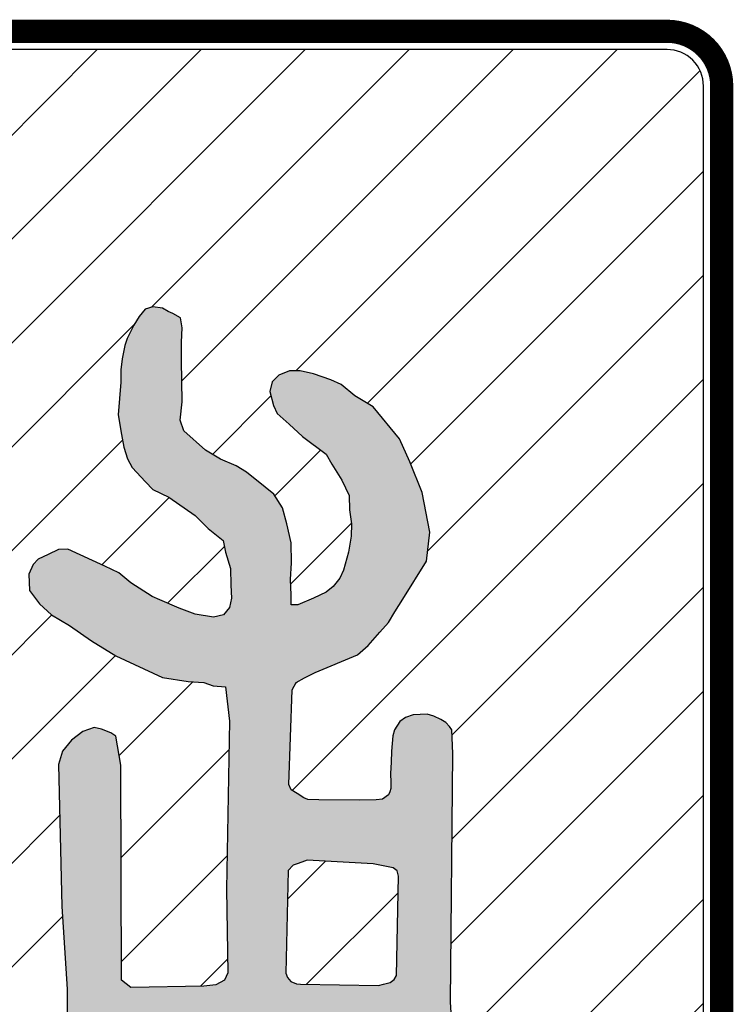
# Model space of a CAD drawing. Extents: x 475446 to 490894, y 3788879 to 3821323.
# Tile 46 of 75: x 484726.36 to 484729.44, y 3818433.73 to 3818437.98. Entities that reach past the tile are written whole.
import ezdxf

# ---------------------------------------------------------------- set-up
doc = ezdxf.new("R2010")
doc.units = 0
doc.header["$LTSCALE"] = 0.5
doc.layers.get('0').update_dxf_attribs({"linetype": 'CONTINUOUS'})
doc.layers.add('TK-PUBLIC', color=7, linetype='CONTINUOUS')
pattern_1 = [(45, (485181.9216356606, 3817979.207602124), (-0.4490128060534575, 0.4490128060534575), [])]

# ---------------------------------------------------------------- blocks, each defined once
blk = doc.blocks.new('02')
h = blk.add_hatch()
h.set_pattern_fill('ANSI31', color=256, scale=0.4)
h.set_pattern_definition(pattern_1)
edge = h.paths.add_edge_path()
edge.add_line((485111.6942535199, 3818307.058824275), (485111.6942535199, 3818322.176979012))
edge.add_arc((485111.3792919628, 3818322.176979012), 0.3149615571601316, 0, 89.99999997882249)
edge.add_line((485111.3792919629, 3818322.49194057), (485092.3241177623, 3818322.49194057))
edge.add_arc((485092.3241177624, 3818322.176979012), 0.314961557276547, 90.00000002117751, 180)
edge.add_line((485092.0091562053, 3818322.176979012), (485092.0091562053, 3818307.058824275))
edge.add_arc((485092.3241177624, 3818307.058824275), 0.3149615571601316, 180, 269.9999999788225)
edge.add_line((485092.3241177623, 3818306.743862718), (485111.3792919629, 3818306.743862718))
edge.add_arc((485111.3792919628, 3818307.058824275), 0.314961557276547, 270.0000000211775, 360)
h.paths.add_polyline_path([(485106.8715060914, 3818320.249691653), (485106.8208253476, 3818320.18805033), (485106.7741702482, 3818320.112751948), (485106.7167942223, 3818319.998045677), (485106.6952676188, 3818319.937099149), (485106.6737410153, 3818319.822371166), (485106.6629777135, 3818319.725577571), (485106.6629777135, 3818319.621597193), (485106.6378492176, 3818319.337968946), (485106.6665796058, 3818319.169481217), (485106.6880638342, 3818319.058335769), (485106.7203537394, 3818318.957959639), (485106.7598050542, 3818318.88268297), (485106.8745994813, 3818318.760789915), (485106.9391369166, 3818318.692678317), (485107.0754579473, 3818318.628149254), (485107.3050468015, 3818318.4696492), (485107.4162393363, 3818318.358525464), (485107.5453565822, 3818318.254566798), (485107.5668831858, 3818318.154168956), (485107.6098940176, 3818318.010780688), (485107.6134959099, 3818317.867370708), (485107.6170978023, 3818317.75622526), (485107.5991730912, 3818317.67378352), (485107.5489584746, 3818317.612836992), (485107.4628520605, 3818317.591320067), (485107.3050468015, 3818317.616419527), (485107.1651662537, 3818317.670200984), (485107.0001572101, 3818317.741895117), (485106.9320178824, 3818317.770577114), (485106.7490841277, 3818317.888887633), (485106.6450953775, 3818317.974911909), (485106.5231395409, 3818318.032275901), (485106.2039271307, 3818318.179268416), (485106.124982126, 3818318.175685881), (485106.0353161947, 3818318.132673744), (485105.9492521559, 3818318.093222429), (485105.9061989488, 3818318.046627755), (485105.8667476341, 3818317.964164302), (485105.8739514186, 3818317.820754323), (485105.9600154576, 3818317.70604805), (485106.064046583, 3818317.612836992), (485106.2182499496, 3818317.519625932), (485106.4083451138, 3818317.386963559), (485106.6199668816, 3818317.257905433), (485107.0216838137, 3818317.071483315), (485107.2440688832, 3818317.035636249), (485107.3803475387, 3818317.028471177), (485107.4592501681, 3818316.999789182), (485107.5668831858, 3818316.989041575), (485107.5991730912, 3818316.693992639), (485107.5750616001, 3818315.243239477), (485107.5865452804, 3818314.520783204), (485107.5578572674, 3818314.457708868), (485107.4832769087, 3818314.417584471), (485107.380008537, 3818314.406098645), (485106.7489993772, 3818314.394634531), (485106.668698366, 3818314.457708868), (485106.6629777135, 3818316.315459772), (485106.6176786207, 3818316.564500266), (485106.5749220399, 3818316.593746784), (485106.4939430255, 3818316.625207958), (485106.4309734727, 3818316.638713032), (485106.3342308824, 3818316.604972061), (485106.2374882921, 3818316.528522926), (485106.1587551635, 3818316.436354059), (485106.1250245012, 3818316.319433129), (485106.1515090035, 3818315.094444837), (485106.1975284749, 3818314.381281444), (485106.1975284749, 3818313.58658823), (485106.1975284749, 3818312.76414665), (485106.1053200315, 3818311.974946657), (485106.0305277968, 3818311.302037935), (485105.8577217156, 3818310.259454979), (485105.6966111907, 3818309.586546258), (485105.6621177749, 3818309.235718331), (485105.6793644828, 3818309.040177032), (485105.713900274, 3818308.942406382), (485105.8002185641, 3818308.879136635), (485105.9383193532, 3818308.896397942), (485106.082140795, 3818308.95966769), (485106.2951185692, 3818309.287849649), (485106.421693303, 3818309.937743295), (485106.542505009, 3818310.742923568), (485106.6518330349, 3818311.34222747), (485106.6575960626, 3818311.836834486), (485106.6606047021, 3818312.091932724), (485106.6662406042, 3818312.123003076), (485106.6775547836, 3818312.148428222), (485106.695945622, 3818312.176675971), (485106.7920102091, 3818312.192200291), (485106.9107031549, 3818312.196455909), (485107.1381732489, 3818312.197867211), (485107.2356785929, 3818312.202101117), (485107.4122984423, 3818312.199278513), (485107.4518768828, 3818312.199278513), (485107.5169228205, 3818312.177479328), (485107.5226010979, 3818312.13214397), (485107.5268386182, 3818312.081141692), (485107.5548910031, 3818309.18478119), (485107.5548910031, 3818308.918197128), (485107.5548910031, 3818308.790702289), (485107.5548910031, 3818308.709585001), (485107.5548910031, 3818308.553104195), (485107.601249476, 3818308.454595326), (485107.6766349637, 3818308.373456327), (485107.7751996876, 3818308.33287597), (485107.8853752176, 3818308.29811452), (485107.9723291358, 3818308.303911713), (485108.0650884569, 3818308.431406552), (485108.117294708, 3818308.55890139), (485108.1346685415, 3818308.651634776), (485108.096700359, 3818312.079730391), (485108.1012345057, 3818312.10928088), (485108.123947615, 3818312.1547248), (485108.1671703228, 3818312.177457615), (485108.2603957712, 3818312.193351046), (485108.7131324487, 3818312.204619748), (485108.9336953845, 3818312.195522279), (485109.0610328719, 3818312.181886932), (485109.0860342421, 3818312.127345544), (485109.0928566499, 3818312.068266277), (485109.0928566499, 3818311.961441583), (485109.1308672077, 3818311.099179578), (485109.1449357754, 3818310.890676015), (485109.1777341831, 3818310.665757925), (485109.2058713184, 3818310.401019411), (485109.2296014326, 3818310.145747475), (485109.3084616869, 3818309.577622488), (485109.3375734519, 3818309.45040991), (485109.399356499, 3818309.203258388), (485109.450291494, 3818309.105118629), (485109.4866494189, 3818309.025173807), (485109.5339401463, 3818308.937933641), (485109.6684814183, 3818308.89796123), (485109.7993784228, 3818308.890687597), (485109.8793828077, 3818308.934307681), (485109.9229868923, 3818309.068793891), (485109.8148453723, 3818309.912014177), (485109.7792925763, 3818310.168154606), (485109.7039918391, 3818310.600295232), (485109.6926352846, 3818310.826841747), (485109.6737359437, 3818311.106236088), (485109.5703404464, 3818311.960725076), (485109.5703404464, 3818312.164256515), (485109.5484748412, 3818312.823225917), (485109.5375420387, 3818313.820299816), (485109.5084302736, 3818314.267356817), (485109.5299145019, 3818316.414620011), (485109.5208038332, 3818316.619779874), (485109.5002518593, 3818316.647115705), (485109.4683433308, 3818316.681312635), (485109.4249934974, 3818316.708670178), (485109.3657105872, 3818316.736027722), (485109.3086735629, 3818316.754266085), (485109.1855312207, 3818316.747426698), (485109.1216717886, 3818316.726908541), (485109.0714995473, 3818316.690431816), (485109.0259038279, 3818316.619779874), (485109.0099283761, 3818316.567344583), (485109.0008177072, 3818316.435138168), (485108.9962411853, 3818316.339386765), (485108.9917070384, 3818316.241377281), (485108.9939952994, 3818316.163885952), (485108.9939952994, 3818316.113730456), (485108.9848422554, 3818316.084093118), (485108.9734433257, 3818316.056735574), (485108.9209828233, 3818316.020280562), (485108.8662764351, 3818316.013441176), (485108.7248703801, 3818316.011161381), (485108.37137643, 3818316.01572097), (485108.2776848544, 3818316.018022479), (485108.2434456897, 3818316.03170125), (485108.1841627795, 3818316.068156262), (485108.1339905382, 3818316.100073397), (485108.1134809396, 3818316.147949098), (485108.1408553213, 3818316.964484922), (485108.175094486, 3818317.028427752), (485108.248064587, 3818317.067184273), (485108.3415866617, 3818317.115038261), (485108.7063947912, 3818317.266090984), (485108.7975862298, 3818317.346296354), (485108.899710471, 3818317.462956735), (485108.9726381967, 3818317.546809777), (485109.0273445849, 3818317.637958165), (485109.0966704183, 3818317.747323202), (485109.3009612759, 3818318.076243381), (485109.3301577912, 3818318.324154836), (485109.2644338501, 3818318.667405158), (485109.1586653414, 3818318.933533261), (485109.0674739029, 3818319.130399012), (485108.8411055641, 3818319.407882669), (485108.6842749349, 3818319.502678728), (485108.563929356, 3818319.601100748), (485108.4763821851, 3818319.641203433), (485108.3268400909, 3818319.692249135), (485108.2100964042, 3818319.71776113), (485108.1189473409, 3818319.71776113), (485108.0277559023, 3818319.681306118), (485107.9694052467, 3818319.622986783), (485107.9474972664, 3818319.53913374), (485107.9803380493, 3818319.418825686), (485108.013136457, 3818319.349541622), (485108.1153030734, 3818319.258414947), (485108.2320043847, 3818319.152675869), (485108.436252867, 3818318.999560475), (485108.4836707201, 3818318.912081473), (485108.5712178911, 3818318.773535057), (485108.6332128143, 3818318.641545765), (485108.6368570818, 3818318.517590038), (485108.6550784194, 3818318.397281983), (485108.6514341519, 3818318.291564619), (485108.6295685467, 3818318.153018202), (485108.5857949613, 3818317.996255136), (485108.5529541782, 3818317.926992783), (485108.4946035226, 3818317.857730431), (485108.436252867, 3818317.806684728), (485108.3267977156, 3818317.755639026), (485108.1918750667, 3818317.697319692), (485108.1335244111, 3818317.697319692), (485108.1335244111, 3818317.784798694), (485108.1261935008, 3818317.916049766), (485108.1371686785, 3818318.061869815), (485108.1335244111, 3818318.233223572), (485108.0970393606, 3818318.397281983), (485108.0569100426, 3818318.535806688), (485107.9839823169, 3818318.65246707), (485107.9073679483, 3818318.714455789), (485107.7466388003, 3818318.842688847), (485107.6590916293, 3818318.897360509), (485107.5241266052, 3818318.955701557), (485107.3928482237, 3818319.032259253), (485107.2066515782, 3818319.200464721), (485107.1738531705, 3818319.291591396), (485107.1920745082, 3818319.452002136), (485107.1847435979, 3818319.809734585), (485107.1847435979, 3818319.966497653), (485107.1920321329, 3818320.090453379), (485107.1774550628, 3818320.174306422), (485107.1118158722, 3818320.214409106), (485107.0716865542, 3818320.228999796), (485107.0206244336, 3818320.258159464), (485106.9374842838, 3818320.270470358)], flags=16)
h.paths.add_polyline_path([(485103.8890544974, 3818320.085155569), (485103.8938852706, 3818319.840305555), (485103.8994787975, 3818319.633886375), (485103.92181053, 3818319.444207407), (485103.916217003, 3818319.221048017), (485103.9385487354, 3818318.875170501), (485103.9274040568, 3818318.629690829), (485103.916217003, 3818318.562751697), (485103.8715535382, 3818318.490210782), (485103.6538721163, 3818318.462332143), (485103.3134297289, 3818318.462332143), (485102.97264834, 3818318.422468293), (485102.9112466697, 3818318.338767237), (485102.8442938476, 3818318.260667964), (485102.7996303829, 3818318.176988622), (485102.7717474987, 3818318.082149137), (485102.7772986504, 3818318.004049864), (485102.8777702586, 3818317.90921038), (485103.0117182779, 3818317.903630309), (485103.1847786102, 3818317.903630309), (485103.480599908, 3818317.903630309), (485103.6089544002, 3818317.903630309), (485103.7652341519, 3818317.903630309), (485103.86570576, 3818317.903630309), (485103.9382521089, 3818317.842249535), (485103.9550326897, 3818317.758570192), (485103.9605838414, 3818317.663730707), (485103.9494391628, 3818317.468471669), (485103.9494391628, 3818317.379212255), (485103.8322293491, 3818317.295532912), (485103.6703560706, 3818317.250892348), (485103.3910611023, 3818317.183041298), (485103.1454967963, 3818317.077063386), (485103.0003617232, 3818316.954323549), (485102.8552266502, 3818316.802923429), (485102.7659420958, 3818316.59092418), (485102.7380168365, 3818316.429145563), (485102.760348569, 3818315.557634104), (485102.760348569, 3818314.921636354), (485102.7994185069, 3818314.564576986), (485102.8719648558, 3818314.380478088), (485103.1063844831, 3818314.19637919), (485103.329659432, 3818314.051319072), (485103.5529343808, 3818313.97879987), (485103.7650222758, 3818313.917419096), (485103.9213020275, 3818313.917419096), (485103.982957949, 3818313.871714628), (485103.9829155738, 3818313.157074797), (485103.9549903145, 3818313.056655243), (485103.7429024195, 3818313.01759475), (485102.8275556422, 3818313.01759475), (485102.6376723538, 3818312.955323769), (485102.5651260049, 3818312.737744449), (485102.559532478, 3818312.626164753), (485102.6097470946, 3818312.54248541), (485102.743737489, 3818312.475524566), (485102.8553537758, 3818312.447624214), (485103.0395587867, 3818312.442044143), (485103.3465247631, 3818312.447624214), (485103.748411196, 3818312.436485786), (485103.8600274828, 3818312.430905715), (485103.9215139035, 3818312.346292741), (485103.9438456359, 3818311.983675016), (485103.9159203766, 3818310.051993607), (485103.9216410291, 3818308.348725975), (485103.994187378, 3818308.175787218), (485104.1169907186, 3818308.02514703), (485104.1951305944, 3818307.99168832), (485104.2066632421, 3818308.018621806), (485104.3848867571, 3818308.013986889), (485104.4686201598, 3818308.108826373), (485104.5076900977, 3818308.253886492), (485104.4741713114, 3818312.424522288), (485104.5634558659, 3818312.502621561), (485104.6806656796, 3818312.497041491), (485104.8258007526, 3818312.48588135), (485105.3560416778, 3818312.457980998), (485105.4453686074, 3818312.48030128), (485105.5458402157, 3818312.530521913), (485105.6407182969, 3818312.647681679), (485105.6741947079, 3818312.725780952), (485105.6909329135, 3818312.820620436), (485105.6407182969, 3818312.926620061), (485105.5625784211, 3818312.971260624), (485105.4062986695, 3818313.027039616), (485105.0546268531, 3818313.038199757), (485104.8983471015, 3818313.038199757), (485104.6862592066, 3818313.043779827), (485104.5315473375, 3818313.051704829), (485104.5082409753, 3818313.0722447), (485104.4917993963, 3818313.09827779), (485104.4849346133, 3818313.125678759), (485104.4795953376, 3818313.803147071), (485104.5111224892, 3818313.873212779), (485104.5567182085, 3818313.925778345), (485104.6093058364, 3818313.953830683), (485104.9179668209, 3818314.09116121), (485105.0231420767, 3818314.143726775), (485105.1283173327, 3818314.241844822), (485105.1844221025, 3818314.308414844), (485105.2440016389, 3818314.403037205), (485105.4579964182, 3818314.684233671), (485105.5035921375, 3818314.810382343), (485105.5596545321, 3818315.024162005), (485105.6052502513, 3818315.25544181), (485105.6508459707, 3818315.978527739), (485105.6613550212, 3818316.395534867), (485105.6297854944, 3818316.633827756), (485105.5734688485, 3818316.83796714), (485105.4893116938, 3818316.922059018), (485105.4016797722, 3818316.981637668), (485105.2999792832, 3818317.055220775), (485105.1527678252, 3818317.153338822), (485105.0125059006, 3818317.212917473), (485104.8091896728, 3818317.251456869), (485104.6163401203, 3818317.275991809), (485104.4971386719, 3818317.290017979), (485104.4270077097, 3818317.335917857), (485104.423532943, 3818317.413018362), (485104.4235753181, 3818317.872364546), (485104.4621367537, 3818317.921412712), (485104.5147243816, 3818317.963469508), (485104.5673120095, 3818317.973978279), (485104.6269339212, 3818317.984487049), (485105.5490607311, 3818317.970569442), (485105.6542359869, 3818318.075700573), (485105.6822883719, 3818318.121253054), (485105.7068236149, 3818318.191340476), (485105.7103407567, 3818318.299989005), (485105.6998317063, 3818318.405098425), (485105.6752964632, 3818318.44715522), (485105.556095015, 3818318.492707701), (485105.4193502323, 3818318.520738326), (485104.4935791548, 3818318.531789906), (485104.437474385, 3818318.577342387), (485104.4443391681, 3818319.920662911), (485104.4443391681, 3818319.983737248), (485104.4162867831, 3818320.074842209), (485104.3812424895, 3818320.130903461), (485104.3496729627, 3818320.169464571), (485104.3040772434, 3818320.204508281), (485104.2269543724, 3818320.236034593), (485104.1188128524, 3818320.273705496), (485104.0528346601, 3818320.269580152), (485104.0129595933, 3818320.257204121), (485103.9621093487, 3818320.229716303), (485103.9442270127, 3818320.209111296), (485103.9112167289, 3818320.183013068)], flags=16)
h = blk.add_hatch(color=256)
h.dxf.hatch_style = 1
h.paths.add_polyline_path([(485108.1080569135, 3818315.405126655), (485108.0871235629, 3818314.519306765), (485108.1011073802, 3818314.479790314), (485108.1313209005, 3818314.44722181), (485108.1801795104, 3818314.42631283), (485108.2150966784, 3818314.423989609), (485108.8873369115, 3818314.412351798), (485108.931534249, 3818314.423989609), (485108.9873423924, 3818314.437928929), (485109.0222171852, 3818314.463506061), (485109.0431505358, 3818314.498376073), (485109.0594649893, 3818315.35666472), (485109.0478541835, 3818315.403172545), (485109.0152676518, 3818315.426426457), (485108.8408089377, 3818315.463619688), (485108.2709048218, 3818315.49384326), (485108.2267074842, 3818315.477559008), (485108.1848407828, 3818315.461296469), (485108.1499659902, 3818315.449658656)], flags=16)
h.paths.add_polyline_path([(485108.1010226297, 3818313.881094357), (485108.0847929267, 3818312.815800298), (485108.0847929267, 3818312.773938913), (485108.0964037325, 3818312.732099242), (485108.1150488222, 3818312.701875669), (485108.1336515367, 3818312.676298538), (485108.1941209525, 3818312.657691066), (485108.2662435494, 3818312.650721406), (485108.6197798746, 3818312.660014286), (485108.9896306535, 3818312.664660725), (485109.0384892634, 3818312.687914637), (485109.0687451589, 3818312.725129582), (485109.0873478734, 3818312.785576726), (485109.1036199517, 3818312.890186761), (485109.0942550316, 3818313.72302855), (485109.0873054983, 3818313.797436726), (485109.0547189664, 3818313.909038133), (485109.02217481, 3818313.929968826), (485108.898862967, 3818313.939261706), (485108.7779241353, 3818313.939261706), (485108.5313428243, 3818313.922977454), (485108.2568786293, 3818313.927645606), (485108.1638226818, 3818313.927645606), (485108.1126334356, 3818313.913684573)], flags=16)
h.paths.add_polyline_path([(485106.6968778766, 3818313.880594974), (485106.6821313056, 3818313.806903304), (485106.6636980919, 3818313.692674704), (485106.6636980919, 3818313.560034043), (485106.6563248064, 3818313.375783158), (485106.6673847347, 3818312.955736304), (485106.6747580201, 3818312.841507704), (485106.7153110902, 3818312.738330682), (485106.7632374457, 3818312.697793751), (485106.8590901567, 3818312.683072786), (485107.2719941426, 3818312.683072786), (485107.4120441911, 3818312.683072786), (485107.4933622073, 3818312.717530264), (485107.5069222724, 3818312.727474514), (485107.5268386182, 3818312.757328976), (485107.5476872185, 3818312.812521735), (485107.550907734, 3818313.792486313), (485107.5254402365, 3818313.854974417), (485107.4930232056, 3818313.878119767), (485107.4397999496, 3818313.903566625), (485107.3680163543, 3818313.926711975), (485106.886379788, 3818313.91746252), (485106.7921797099, 3818313.918634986), (485106.7677292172, 3818313.908972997), (485106.7404395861, 3818313.901590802), (485106.7176841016, 3818313.894186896)], flags=16)
h.paths.add_polyline_path([(485106.8715060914, 3818320.249691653), (485106.8208253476, 3818320.18805033), (485106.7741702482, 3818320.112751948), (485106.7167942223, 3818319.998045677), (485106.6952676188, 3818319.937099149), (485106.6737410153, 3818319.822371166), (485106.6629777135, 3818319.725577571), (485106.6629777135, 3818319.621597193), (485106.6378492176, 3818319.337968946), (485106.6665796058, 3818319.169481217), (485106.6880638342, 3818319.058335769), (485106.7203537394, 3818318.957959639), (485106.7598050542, 3818318.88268297), (485106.8745994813, 3818318.760789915), (485106.9391369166, 3818318.692678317), (485107.0754579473, 3818318.628149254), (485107.3050468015, 3818318.4696492), (485107.4162393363, 3818318.358525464), (485107.5453565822, 3818318.254566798), (485107.5668831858, 3818318.154168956), (485107.6098940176, 3818318.010780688), (485107.6134959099, 3818317.867370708), (485107.6170978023, 3818317.75622526), (485107.5991730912, 3818317.67378352), (485107.5489584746, 3818317.612836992), (485107.4628520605, 3818317.591320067), (485107.3050468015, 3818317.616419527), (485107.1651662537, 3818317.670200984), (485107.0001572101, 3818317.741895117), (485106.9320178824, 3818317.770577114), (485106.7490841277, 3818317.888887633), (485106.6450953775, 3818317.974911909), (485106.5231395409, 3818318.032275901), (485106.2039271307, 3818318.179268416), (485106.124982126, 3818318.175685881), (485106.0353161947, 3818318.132673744), (485105.9492521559, 3818318.093222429), (485105.9061989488, 3818318.046627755), (485105.8667476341, 3818317.964164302), (485105.8739514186, 3818317.820754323), (485105.9600154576, 3818317.70604805), (485106.064046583, 3818317.612836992), (485106.2182499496, 3818317.519625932), (485106.4083451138, 3818317.386963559), (485106.6199668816, 3818317.257905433), (485107.0216838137, 3818317.071483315), (485107.2440688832, 3818317.035636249), (485107.3803475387, 3818317.028471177), (485107.4592501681, 3818316.999789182), (485107.5668831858, 3818316.989041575), (485107.5991730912, 3818316.693992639), (485107.5750616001, 3818315.243239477), (485107.5865452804, 3818314.520783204), (485107.5578572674, 3818314.457708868), (485107.4832769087, 3818314.417584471), (485107.380008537, 3818314.406098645), (485106.7489993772, 3818314.394634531), (485106.668698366, 3818314.457708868), (485106.6629777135, 3818316.315459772), (485106.6176786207, 3818316.564500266), (485106.5749220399, 3818316.593746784), (485106.4939430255, 3818316.625207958), (485106.4309734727, 3818316.638713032), (485106.3342308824, 3818316.604972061), (485106.2374882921, 3818316.528522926), (485106.1587551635, 3818316.436354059), (485106.1250245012, 3818316.319433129), (485106.1515090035, 3818315.094444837), (485106.1975284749, 3818314.381281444), (485106.1975284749, 3818313.58658823), (485106.1975284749, 3818312.76414665), (485106.1053200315, 3818311.974946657), (485106.0305277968, 3818311.302037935), (485105.8577217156, 3818310.259454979), (485105.6966111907, 3818309.586546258), (485105.6621177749, 3818309.235718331), (485105.6793644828, 3818309.040177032), (485105.713900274, 3818308.942406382), (485105.8002185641, 3818308.879136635), (485105.9383193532, 3818308.896397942), (485106.082140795, 3818308.95966769), (485106.2951185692, 3818309.287849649), (485106.421693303, 3818309.937743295), (485106.542505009, 3818310.742923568), (485106.6518330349, 3818311.34222747), (485106.6575960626, 3818311.836834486), (485106.6606047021, 3818312.091932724), (485106.6662406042, 3818312.123003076), (485106.6775547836, 3818312.148428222), (485106.695945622, 3818312.176675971), (485106.7920102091, 3818312.192200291), (485106.9107031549, 3818312.196455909), (485107.1381732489, 3818312.197867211), (485107.2356785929, 3818312.202101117), (485107.4122984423, 3818312.199278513), (485107.4518768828, 3818312.199278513), (485107.5169228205, 3818312.177479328), (485107.5226010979, 3818312.13214397), (485107.5268386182, 3818312.081141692), (485107.5548910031, 3818309.18478119), (485107.5548910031, 3818308.918197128), (485107.5548910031, 3818308.790702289), (485107.5548910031, 3818308.709585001), (485107.5548910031, 3818308.553104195), (485107.601249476, 3818308.454595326), (485107.6766349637, 3818308.373456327), (485107.7751996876, 3818308.33287597), (485107.8853752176, 3818308.29811452), (485107.9723291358, 3818308.303911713), (485108.0650884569, 3818308.431406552), (485108.117294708, 3818308.55890139), (485108.1346685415, 3818308.651634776), (485108.096700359, 3818312.079730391), (485108.1012345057, 3818312.10928088), (485108.123947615, 3818312.1547248), (485108.1671703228, 3818312.177457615), (485108.2603957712, 3818312.193351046), (485108.7131324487, 3818312.204619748), (485108.9336953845, 3818312.195522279), (485109.0610328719, 3818312.181886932), (485109.0860342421, 3818312.127345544), (485109.0928566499, 3818312.068266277), (485109.0928566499, 3818311.961441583), (485109.1308672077, 3818311.099179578), (485109.1449357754, 3818310.890676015), (485109.1777341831, 3818310.665757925), (485109.2058713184, 3818310.401019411), (485109.2296014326, 3818310.145747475), (485109.3084616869, 3818309.577622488), (485109.3375734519, 3818309.45040991), (485109.399356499, 3818309.203258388), (485109.450291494, 3818309.105118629), (485109.4866494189, 3818309.025173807), (485109.5339401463, 3818308.937933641), (485109.6684814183, 3818308.89796123), (485109.7993784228, 3818308.890687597), (485109.8793828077, 3818308.934307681), (485109.9229868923, 3818309.068793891), (485109.8148453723, 3818309.912014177), (485109.7792925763, 3818310.168154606), (485109.7039918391, 3818310.600295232), (485109.6926352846, 3818310.826841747), (485109.6737359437, 3818311.106236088), (485109.5703404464, 3818311.960725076), (485109.5703404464, 3818312.164256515), (485109.5484748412, 3818312.823225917), (485109.5375420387, 3818313.820299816), (485109.5084302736, 3818314.267356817), (485109.5299145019, 3818316.414620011), (485109.5208038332, 3818316.619779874), (485109.5002518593, 3818316.647115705), (485109.4683433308, 3818316.681312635), (485109.4249934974, 3818316.708670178), (485109.3657105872, 3818316.736027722), (485109.3086735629, 3818316.754266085), (485109.1855312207, 3818316.747426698), (485109.1216717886, 3818316.726908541), (485109.0714995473, 3818316.690431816), (485109.0259038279, 3818316.619779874), (485109.0099283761, 3818316.567344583), (485109.0008177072, 3818316.435138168), (485108.9962411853, 3818316.339386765), (485108.9917070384, 3818316.241377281), (485108.9939952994, 3818316.163885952), (485108.9939952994, 3818316.113730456), (485108.9848422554, 3818316.084093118), (485108.9734433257, 3818316.056735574), (485108.9209828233, 3818316.020280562), (485108.8662764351, 3818316.013441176), (485108.7248703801, 3818316.011161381), (485108.37137643, 3818316.01572097), (485108.2776848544, 3818316.018022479), (485108.2434456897, 3818316.03170125), (485108.1841627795, 3818316.068156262), (485108.1339905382, 3818316.100073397), (485108.1134809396, 3818316.147949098), (485108.1408553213, 3818316.964484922), (485108.175094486, 3818317.028427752), (485108.248064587, 3818317.067184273), (485108.3415866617, 3818317.115038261), (485108.7063947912, 3818317.266090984), (485108.7975862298, 3818317.346296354), (485108.899710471, 3818317.462956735), (485108.9726381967, 3818317.546809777), (485109.0273445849, 3818317.637958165), (485109.0966704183, 3818317.747323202), (485109.3009612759, 3818318.076243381), (485109.3301577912, 3818318.324154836), (485109.2644338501, 3818318.667405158), (485109.1586653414, 3818318.933533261), (485109.0674739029, 3818319.130399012), (485108.8411055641, 3818319.407882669), (485108.6842749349, 3818319.502678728), (485108.563929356, 3818319.601100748), (485108.4763821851, 3818319.641203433), (485108.3268400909, 3818319.692249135), (485108.2100964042, 3818319.71776113), (485108.1189473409, 3818319.71776113), (485108.0277559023, 3818319.681306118), (485107.9694052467, 3818319.622986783), (485107.9474972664, 3818319.53913374), (485107.9803380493, 3818319.418825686), (485108.013136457, 3818319.349541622), (485108.1153030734, 3818319.258414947), (485108.2320043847, 3818319.152675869), (485108.436252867, 3818318.999560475), (485108.4836707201, 3818318.912081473), (485108.5712178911, 3818318.773535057), (485108.6332128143, 3818318.641545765), (485108.6368570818, 3818318.517590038), (485108.6550784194, 3818318.397281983), (485108.6514341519, 3818318.291564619), (485108.6295685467, 3818318.153018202), (485108.5857949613, 3818317.996255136), (485108.5529541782, 3818317.926992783), (485108.4946035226, 3818317.857730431), (485108.436252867, 3818317.806684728), (485108.3267977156, 3818317.755639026), (485108.1918750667, 3818317.697319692), (485108.1335244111, 3818317.697319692), (485108.1335244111, 3818317.784798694), (485108.1261935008, 3818317.916049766), (485108.1371686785, 3818318.061869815), (485108.1335244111, 3818318.233223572), (485108.0970393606, 3818318.397281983), (485108.0569100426, 3818318.535806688), (485107.9839823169, 3818318.65246707), (485107.9073679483, 3818318.714455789), (485107.7466388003, 3818318.842688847), (485107.6590916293, 3818318.897360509), (485107.5241266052, 3818318.955701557), (485107.3928482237, 3818319.032259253), (485107.2066515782, 3818319.200464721), (485107.1738531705, 3818319.291591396), (485107.1920745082, 3818319.452002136), (485107.1847435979, 3818319.809734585), (485107.1847435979, 3818319.966497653), (485107.1920321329, 3818320.090453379), (485107.1774550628, 3818320.174306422), (485107.1118158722, 3818320.214409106), (485107.0716865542, 3818320.228999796), (485107.0206244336, 3818320.258159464), (485106.9374842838, 3818320.270470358)])
h = blk.add_hatch()
h.set_pattern_fill('ANSI31', color=256, scale=0.4)
h.set_pattern_definition(pattern_1)
h.paths.add_polyline_path([(485108.1080569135, 3818315.405126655), (485108.0871235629, 3818314.519306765), (485108.1011073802, 3818314.479790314), (485108.1313209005, 3818314.44722181), (485108.1801795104, 3818314.42631283), (485108.2150966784, 3818314.423989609), (485108.8873369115, 3818314.412351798), (485108.931534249, 3818314.423989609), (485108.9873423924, 3818314.437928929), (485109.0222171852, 3818314.463506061), (485109.0431505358, 3818314.498376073), (485109.0594649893, 3818315.35666472), (485109.0478541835, 3818315.403172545), (485109.0152676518, 3818315.426426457), (485108.8408089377, 3818315.463619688), (485108.2709048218, 3818315.49384326), (485108.2267074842, 3818315.477559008), (485108.1848407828, 3818315.461296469), (485108.1499659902, 3818315.449658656)])
for points in [[(485106.8715060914, 3818320.249691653), (485106.8208253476, 3818320.18805033), (485106.7741702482, 3818320.112751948), (485106.7167942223, 3818319.998045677), (485106.6952676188, 3818319.937099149), (485106.6737410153, 3818319.822371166), (485106.6629777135, 3818319.725577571), (485106.6629777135, 3818319.621597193), (485106.6378492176, 3818319.337968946), (485106.6665796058, 3818319.169481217), (485106.6880638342, 3818319.058335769), (485106.7203537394, 3818318.957959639), (485106.7598050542, 3818318.88268297), (485106.8745994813, 3818318.760789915), (485106.9391369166, 3818318.692678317), (485107.0754579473, 3818318.628149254), (485107.3050468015, 3818318.4696492), (485107.4162393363, 3818318.358525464), (485107.5453565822, 3818318.254566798), (485107.5668831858, 3818318.154168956), (485107.6098940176, 3818318.010780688), (485107.6134959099, 3818317.867370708), (485107.6170978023, 3818317.75622526), (485107.5991730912, 3818317.67378352), (485107.5489584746, 3818317.612836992), (485107.4628520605, 3818317.591320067), (485107.3050468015, 3818317.616419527), (485107.1651662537, 3818317.670200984), (485107.0001572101, 3818317.741895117), (485106.9320178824, 3818317.770577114), (485106.7490841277, 3818317.888887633), (485106.6450953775, 3818317.974911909), (485106.5231395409, 3818318.032275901), (485106.2039271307, 3818318.179268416), (485106.124982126, 3818318.175685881), (485106.0353161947, 3818318.132673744), (485105.9492521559, 3818318.093222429), (485105.9061989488, 3818318.046627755), (485105.8667476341, 3818317.964164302), (485105.8739514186, 3818317.820754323), (485105.9600154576, 3818317.70604805), (485106.064046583, 3818317.612836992), (485106.2182499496, 3818317.519625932), (485106.4083451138, 3818317.386963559), (485106.6199668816, 3818317.257905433), (485107.0216838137, 3818317.071483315), (485107.2440688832, 3818317.035636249), (485107.3803475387, 3818317.028471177), (485107.4592501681, 3818316.999789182), (485107.5668831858, 3818316.989041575), (485107.5991730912, 3818316.693992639), (485107.5750616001, 3818315.243239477), (485107.5865452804, 3818314.520783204), (485107.5578572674, 3818314.457708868), (485107.5578572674, 3818314.457708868), (485107.4832769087, 3818314.417584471), (485107.380008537, 3818314.406098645), (485106.7489993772, 3818314.394634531), (485106.7489993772, 3818314.394634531), (485106.668698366, 3818314.457708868), (485106.668698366, 3818314.457708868), (485106.6629777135, 3818316.315459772), (485106.6176786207, 3818316.564500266), (485106.5749220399, 3818316.593746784), (485106.4939430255, 3818316.625207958), (485106.4309734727, 3818316.638713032), (485106.3342308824, 3818316.604972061), (485106.2374882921, 3818316.528522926), (485106.1587551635, 3818316.436354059), (485106.1250245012, 3818316.319433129), (485106.1515090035, 3818315.094444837), (485106.1975284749, 3818314.381281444), (485106.1975284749, 3818313.58658823)], [(485109.5375420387, 3818313.820299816), (485109.5084302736, 3818314.267356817), (485109.5299145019, 3818316.414620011), (485109.5208038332, 3818316.619779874), (485109.5002518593, 3818316.647115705), (485109.4683433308, 3818316.681312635), (485109.4249934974, 3818316.708670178), (485109.3657105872, 3818316.736027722), (485109.3086735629, 3818316.754266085), (485109.1855312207, 3818316.747426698), (485109.1216717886, 3818316.726908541), (485109.0714995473, 3818316.690431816), (485109.0259038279, 3818316.619779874), (485109.0099283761, 3818316.567344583), (485109.0008177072, 3818316.435138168), (485108.9962411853, 3818316.339386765), (485108.9917070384, 3818316.241377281), (485108.9939952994, 3818316.163885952), (485108.9939952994, 3818316.113730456), (485108.9848422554, 3818316.084093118), (485108.9734433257, 3818316.056735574), (485108.9734433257, 3818316.056735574), (485108.9209828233, 3818316.020280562), (485108.8662764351, 3818316.013441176), (485108.7248703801, 3818316.011161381), (485108.37137643, 3818316.01572097), (485108.2776848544, 3818316.018022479), (485108.2434456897, 3818316.03170125), (485108.1841627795, 3818316.068156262), (485108.1339905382, 3818316.100073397), (485108.1134809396, 3818316.147949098), (485108.1408553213, 3818316.964484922), (485108.175094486, 3818317.028427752), (485108.248064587, 3818317.067184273), (485108.3415866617, 3818317.115038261), (485108.7063947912, 3818317.266090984), (485108.7975862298, 3818317.346296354), (485108.899710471, 3818317.462956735), (485108.9726381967, 3818317.546809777), (485109.0273445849, 3818317.637958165), (485109.0966704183, 3818317.747323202), (485109.3009612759, 3818318.076243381), (485109.3301577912, 3818318.324154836), (485109.2644338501, 3818318.667405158), (485109.1586653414, 3818318.933533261), (485109.0674739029, 3818319.130399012), (485108.8411055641, 3818319.407882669), (485108.6842749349, 3818319.502678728), (485108.563929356, 3818319.601100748), (485108.4763821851, 3818319.641203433), (485108.3268400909, 3818319.692249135), (485108.2100964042, 3818319.71776113), (485108.1189473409, 3818319.71776113), (485108.0277559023, 3818319.681306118), (485107.9694052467, 3818319.622986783), (485107.9474972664, 3818319.53913374), (485107.9803380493, 3818319.418825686), (485108.013136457, 3818319.349541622), (485108.1153030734, 3818319.258414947), (485108.2320043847, 3818319.152675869), (485108.436252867, 3818318.999560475), (485108.4836707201, 3818318.912081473), (485108.5712178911, 3818318.773535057), (485108.6332128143, 3818318.641545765), (485108.6368570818, 3818318.517590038), (485108.6550784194, 3818318.397281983), (485108.6514341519, 3818318.291564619), (485108.6295685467, 3818318.153018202), (485108.5857949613, 3818317.996255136), (485108.5529541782, 3818317.926992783), (485108.4946035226, 3818317.857730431), (485108.436252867, 3818317.806684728), (485108.3267977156, 3818317.755639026), (485108.1918750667, 3818317.697319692), (485108.1335244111, 3818317.697319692), (485108.1335244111, 3818317.784798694), (485108.1261935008, 3818317.916049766), (485108.1371686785, 3818318.061869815), (485108.1335244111, 3818318.233223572), (485108.0970393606, 3818318.397281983), (485108.0569100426, 3818318.535806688), (485107.9839823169, 3818318.65246707), (485107.9073679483, 3818318.714455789), (485107.7466388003, 3818318.842688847), (485107.6590916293, 3818318.897360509), (485107.5241266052, 3818318.955701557), (485107.3928482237, 3818319.032259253), (485107.2066515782, 3818319.200464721), (485107.1738531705, 3818319.291591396), (485107.1920745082, 3818319.452002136), (485107.1847435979, 3818319.809734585), (485107.1847435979, 3818319.966497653), (485107.1920321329, 3818320.090453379), (485107.1774550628, 3818320.174306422), (485107.1118158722, 3818320.214409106), (485107.0716865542, 3818320.228999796), (485107.0716865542, 3818320.228999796), (485107.0206244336, 3818320.258159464), (485106.9374842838, 3818320.270470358), (485106.8715060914, 3818320.249691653)], [(485108.1080569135, 3818315.405126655), (485108.0871235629, 3818314.519306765), (485108.1011073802, 3818314.479790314), (485108.1313209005, 3818314.44722181), (485108.1801795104, 3818314.42631283), (485108.2150966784, 3818314.423989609), (485108.8873369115, 3818314.412351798), (485108.931534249, 3818314.423989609), (485108.9873423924, 3818314.437928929), (485109.0222171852, 3818314.463506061), (485109.0431505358, 3818314.498376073), (485109.0594649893, 3818315.35666472), (485109.0478541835, 3818315.403172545), (485109.0152676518, 3818315.426426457), (485108.8408089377, 3818315.463619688), (485108.2709048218, 3818315.49384326), (485108.2267074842, 3818315.477559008), (485108.1848407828, 3818315.461296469), (485108.1499659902, 3818315.449658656), (485108.1080569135, 3818315.405126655)]]:
    blk.add_lwpolyline(points)
at = {"layer": 'TK-PUBLIC', "const_width": 0.2}
blk.add_lwpolyline([(485092.3241177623, 3818322.649421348, 0.4142135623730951), (485091.8516754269, 3818322.176979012), (485091.8516754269, 3818307.058824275, 0.4142135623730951), (485092.3241177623, 3818306.58638194), (485111.3792919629, 3818306.58638194, 0.4142135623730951), (485111.8517342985, 3818307.058824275), (485111.8517342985, 3818322.176979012, 0.4142135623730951), (485111.3792919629, 3818322.649421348)], format="xyb", close=True, dxfattribs=at)
at = {"layer": 'TK-PUBLIC'}
for points in [[(485092.3241177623, 3818322.649421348, 0.4142135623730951), (485091.8516754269, 3818322.176979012), (485091.8516754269, 3818307.058824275, 0.4142135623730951), (485092.3241177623, 3818306.58638194), (485111.3792919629, 3818306.58638194, 0.4142135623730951), (485111.8517342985, 3818307.058824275), (485111.8517342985, 3818322.176979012, 0.4142135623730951), (485111.3792919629, 3818322.649421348)], [(485111.6942535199, 3818307.058824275), (485111.6942535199, 3818322.176979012, 0.4142135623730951), (485111.3792919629, 3818322.49194057), (485092.3241177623, 3818322.49194057, 0.4142135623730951), (485092.0091562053, 3818322.176979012), (485092.0091562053, 3818307.058824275, 0.4142135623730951), (485092.3241177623, 3818306.743862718), (485111.3792919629, 3818306.743862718, 0.4142135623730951)], [(485111.6942535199, 3818307.058824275), (485111.6942535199, 3818322.176979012, 0.4142135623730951), (485111.3792919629, 3818322.49194057), (485092.3241177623, 3818322.49194057, 0.4142135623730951), (485092.0091562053, 3818322.176979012), (485092.0091562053, 3818307.058824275, 0.4142135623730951), (485092.3241177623, 3818306.743862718), (485111.3792919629, 3818306.743862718, 0.4142135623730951)]]:
    blk.add_lwpolyline(points, format="xyb", close=True, dxfattribs=at)

msp = doc.modelspace()

# ---------------------------------------------------------------- block references
at = {"color": 3, "linetype": 'Continuous', "xscale": 0.5, "yscale": 0.5, "zscale": 0.5}
msp.add_blockref('02', (242173.4608178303, 1909276.603801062), dxfattribs=at)

doc.saveas('drawing.dxf')
